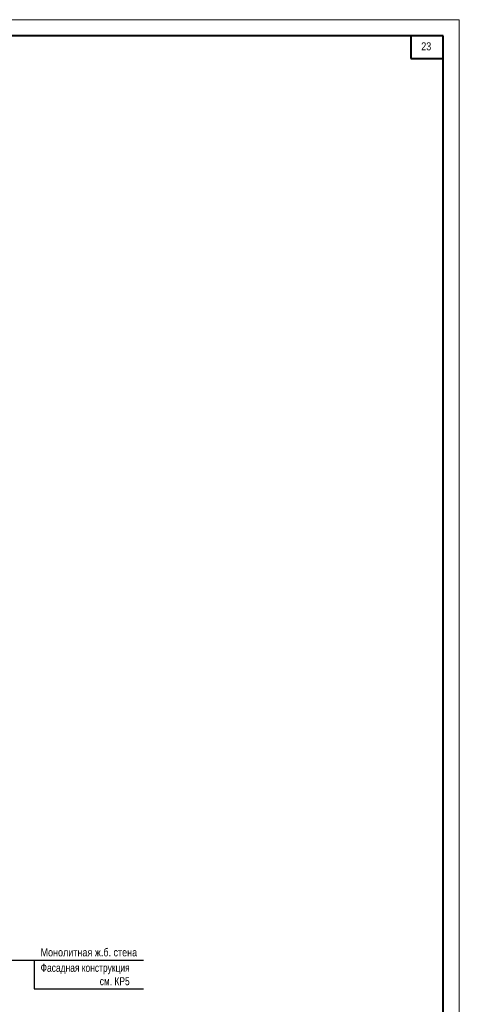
# Model space of a CAD drawing. Header units: millimetres. Extents: x 65947 to 286954, y -29687 to 89113.
# Tile 13 of 25: x 144734 to 172013, y 28041 to 89113. Entities that reach past the tile are written whole.
import ezdxf

# ---------------------------------------------------------------- set-up
doc = ezdxf.new("R2010")
doc.units = ezdxf.units.MM
for name, color, linetype, lineweight in [('СК-200-Р(амка)', 7, 'Continuous', 40), ('СК-210-Р-РАМКА ЛИНИИ ТОНКИЕ', 7, 'Continuous', 15), ('СК-220-Р-РАМКА ТЕКСТ', 7, 'Continuous', 15), ('СК-400-Т(екст)', 7, 'Continuous', 20)]:
    doc.layers.add(name, color=color, linetype=linetype, lineweight=lineweight)
doc.layers.add('Чертеж и Рисунок', color=7, linetype='Continuous')
doc.styles.add('RUSS', font='arial.ttf', dxfattribs={"width": 0.8})
doc.styles.get("Standard").update_dxf_attribs({"font": 'arial.ttf'})

msp = doc.modelspace()

# ---------------------------------------------------------------- linework, layer by layer
at = {"layer": 'СК-200-Р(амка)'}
for p, q in [((171012.7, 88113.3), (92012.7, 88113.3)), ((171012.7, -28686.7), (171012.7, 88113.3))]:
    msp.add_line(p, q, dxfattribs=at)
at = {"layer": 'СК-200-Р(амка)', "lineweight": 40, "ltscale": 2}
for p, q in [((169012.7, 88113.3), (169012.7, 86713.3)), ((169012.7, 86713.3), (171012.7, 86713.3))]:
    msp.add_line(p, q, dxfattribs=at)
at = {"layer": 'СК-210-Р-РАМКА ЛИНИИ ТОНКИЕ'}
for p, q in [((88012.7, 89113.3), (172012.7, 89113.3)), ((172012.7, 89113.3), (172012.7, -29686.7))]:
    msp.add_line(p, q, dxfattribs=at)
at = {"layer": 'Чертеж и Рисунок', "linetype": 'Continuous'}
for p, q in [((152417.4, 30766.1), (132276.5, 30766.1)), ((145629.3, 30766.1), (145629.3, 29004.1)), ((145629.3, 29004.1), (152417.4, 29004.1))]:
    msp.add_line(p, q, dxfattribs=at)

# ---------------------------------------------------------------- texts
at = {"layer": 'СК-220-Р-РАМКА ТЕКСТ', "width": 0.8}
msp.add_text('23', height=500, dxfattribs=at).set_placement((169649.2, 87211.5))
at = {"layer": 'СК-400-Т(екст)', "color": 7, "insert": (146029.3, 31514.5), "char_height": 500, "width": 7637.596, "attachment_point": 1, "style": 'RUSS'}
msp.add_mtext('Монолитная ж.б. cтена', dxfattribs=at)
at = {"layer": 'СК-400-Т(екст)', "color": 7, "insert": (151559.4, 30557.2), "char_height": 500, "attachment_point": 3, "style": 'RUSS'}
msp.add_mtext('{\\W0.75;Фасадная конструкция\\Pсм. КР5}', dxfattribs=at)

doc.saveas('drawing.dxf')
